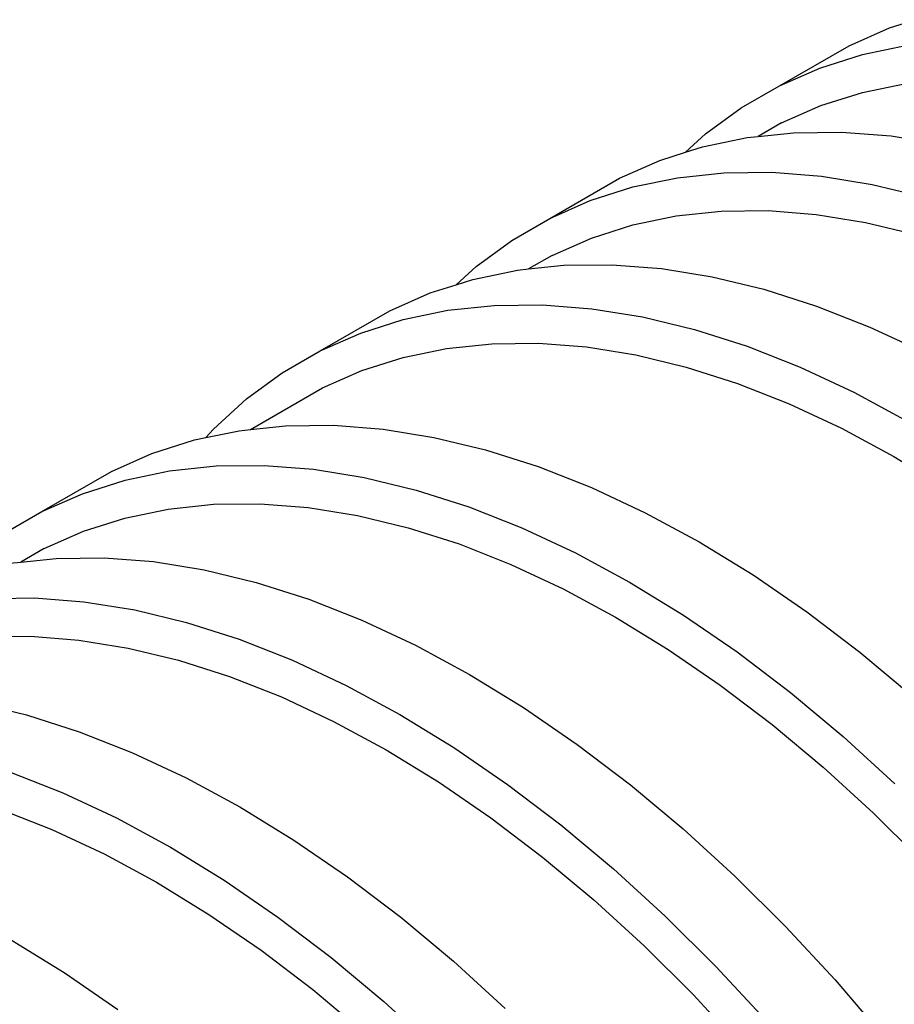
# Model space of a CAD drawing. Extents: x -18027 to -11651, y 1687 to 5059.
# Tile 117 of 170: x -13819 to -13730, y 2875 to 2975. Entities that reach past the tile are written whole.
import ezdxf

# ---------------------------------------------------------------- set-up
doc = ezdxf.new("R2010")
doc.units = 0
doc.header["$MEASUREMENT"] = 0
doc.layers.get('0').update_dxf_attribs({"linetype": 'CONTINUOUS'})
doc.layers.add('TANK', color=2, linetype='CONTINUOUS')

# ---------------------------------------------------------------- blocks, each defined once
blk = doc.blocks.new('12-14 TANKS')
for p, q in [((-89.08, 54.701), (-87.024, 55.607)), ((-87.024, 55.607), (-85.714, 56.024)), ((-92.615, 52.66), (-89.08, 54.701)), ((-88.395, 54.255), (-86.128, 54.725)), ((-90.56, 53.566), (-88.395, 54.255)), ((-92.615, 52.66), (-90.56, 53.566)), ((-94.553, 51.541), (-92.615, 52.66)), ((-88.4, 52.327), (-86.196, 52.784)), ((-90.506, 51.657), (-88.4, 52.327)), ((-92.506, 50.776), (-90.506, 51.657)), ((-96.365, 50.214), (-94.553, 51.541)), ((-92.506, 50.776), (-93.694, 50.09)), ((-97.382, 49.288), (-96.365, 50.214)), ((-94.26, 50.03), (-93.694, 50.09)), ((-93.694, 50.09), (-91.901, 50.279)), ((-91.901, 50.279), (-89.46, 50.306)), ((-89.46, 50.306), (-86.945, 50.111)), ((-86.945, 50.111), (-84.367, 49.694)), ((-97.382, 49.288), (-96.526, 49.56)), ((-96.526, 49.56), (-94.26, 50.03)), ((-98.692, 48.871), (-97.382, 49.288)), ((-100.747, 47.965), (-98.692, 48.871)), ((-97.796, 47.989), (-95.437, 48.238)), ((-95.437, 48.238), (-92.995, 48.265)), ((-92.995, 48.265), (-90.48, 48.07)), ((-90.48, 48.07), (-87.902, 47.653)), ((-104.283, 45.924), (-100.747, 47.965)), ((-100.062, 47.519), (-97.796, 47.989)), ((-87.902, 47.653), (-85.271, 47.016)), ((-102.227, 46.83), (-100.062, 47.519)), ((-104.283, 45.924), (-102.227, 46.83)), ((-100.068, 45.591), (-97.863, 46.048)), ((-97.863, 46.048), (-95.569, 46.29)), ((-95.569, 46.29), (-93.194, 46.317)), ((-93.194, 46.317), (-90.748, 46.127)), ((-90.748, 46.127), (-88.241, 45.721)), ((-106.22, 44.805), (-104.283, 45.924)), ((-102.174, 44.921), (-100.068, 45.591)), ((-88.241, 45.721), (-85.681, 45.102)), ((-108.033, 43.478), (-106.22, 44.805)), ((-104.173, 44.04), (-102.174, 44.921)), ((-104.173, 44.04), (-105.361, 43.354)), ((-103.569, 43.543), (-101.127, 43.57)), ((-101.127, 43.57), (-98.612, 43.375)), ((-109.049, 42.552), (-108.033, 43.478)), ((-108.194, 42.824), (-105.927, 43.294)), ((-105.927, 43.294), (-105.361, 43.354)), ((-105.361, 43.354), (-103.569, 43.543)), ((-98.612, 43.375), (-96.034, 42.958)), ((-110.359, 42.135), (-109.049, 42.552)), ((-109.049, 42.552), (-108.194, 42.824)), ((-96.034, 42.958), (-93.402, 42.321)), ((-112.414, 41.229), (-110.359, 42.135)), ((-93.402, 42.321), (-90.728, 41.468)), ((-115.95, 39.188), (-112.414, 41.229)), ((-111.729, 40.783), (-109.463, 41.253)), ((-109.463, 41.253), (-107.104, 41.502)), ((-107.104, 41.502), (-104.663, 41.529)), ((-104.663, 41.529), (-102.148, 41.333)), ((-102.148, 41.333), (-99.569, 40.917)), ((-90.728, 41.468), (-88.022, 40.4)), ((-113.894, 40.094), (-111.729, 40.783)), ((-99.569, 40.917), (-96.938, 40.28)), ((-115.95, 39.188), (-113.894, 40.094)), ((-96.938, 40.28), (-94.264, 39.426)), ((-88.022, 40.4), (-85.294, 39.123)), ((-109.531, 39.312), (-107.236, 39.554)), ((-107.236, 39.554), (-104.862, 39.58)), ((-104.862, 39.58), (-102.416, 39.39)), ((-117.888, 38.069), (-115.95, 39.188)), ((-111.735, 38.855), (-109.531, 39.312)), ((-102.416, 39.39), (-99.908, 38.985)), ((-94.264, 39.426), (-91.557, 38.359)), ((-113.841, 38.185), (-111.735, 38.855)), ((-99.908, 38.985), (-97.348, 38.366)), ((-119.7, 36.742), (-117.888, 38.069)), ((-115.84, 37.304), (-113.841, 38.185)), ((-97.348, 38.366), (-94.747, 37.536)), ((-91.557, 38.359), (-88.829, 37.082)), ((-119.503, 35.189), (-115.84, 37.304)), ((-94.747, 37.536), (-92.115, 36.497)), ((-88.829, 37.082), (-86.09, 35.6)), ((-121.379, 35.211), (-119.7, 36.742)), ((-92.115, 36.497), (-89.461, 35.255)), ((-121.766, 34.777), (-121.379, 35.211)), ((-121.766, 34.777), (-120.069, 35.129)), ((-120.069, 35.129), (-119.503, 35.189)), ((-119.503, 35.189), (-117.711, 35.378)), ((-117.711, 35.378), (-115.269, 35.405)), ((-115.269, 35.405), (-112.754, 35.21)), ((-112.754, 35.21), (-110.176, 34.793)), ((-89.461, 35.255), (-86.797, 33.814)), ((-124.501, 33.97), (-122.336, 34.659)), ((-122.336, 34.659), (-121.766, 34.777)), ((-110.176, 34.793), (-107.545, 34.156)), ((-107.545, 34.156), (-104.87, 33.303)), ((-126.557, 33.064), (-124.501, 33.97)), ((-86.797, 33.814), (-84.133, 32.179)), ((-130.092, 31.023), (-126.557, 33.064)), ((-125.871, 32.618), (-123.605, 33.088)), ((-123.605, 33.088), (-121.246, 33.337)), ((-121.246, 33.337), (-118.805, 33.364)), ((-118.805, 33.364), (-116.29, 33.168)), ((-116.29, 33.168), (-113.712, 32.752)), ((-104.87, 33.303), (-102.164, 32.235)), ((-128.037, 31.929), (-125.871, 32.618)), ((-113.712, 32.752), (-111.08, 32.115)), ((-111.08, 32.115), (-108.406, 31.261)), ((-102.164, 32.235), (-99.436, 30.958)), ((-130.092, 31.023), (-128.037, 31.929)), ((-125.877, 30.69), (-123.673, 31.147)), ((-123.673, 31.147), (-121.379, 31.389)), ((-121.379, 31.389), (-119.004, 31.415)), ((-119.004, 31.415), (-116.558, 31.226)), ((-116.558, 31.226), (-114.05, 30.82)), ((-108.406, 31.261), (-105.699, 30.194)), ((-132.03, 29.904), (-130.092, 31.023)), ((-127.983, 30.02), (-125.877, 30.69)), ((-114.05, 30.82), (-111.491, 30.201)), ((-99.436, 30.958), (-96.697, 29.476)), ((-111.491, 30.201), (-108.889, 29.371)), ((-105.699, 30.194), (-102.971, 28.917)), ((-129.982, 29.139), (-127.983, 30.02)), ((-129.982, 29.139), (-131.17, 28.453)), ((-108.889, 29.371), (-106.257, 28.332)), ((-96.697, 29.476), (-93.958, 27.795)), ((-131.17, 28.453), (-129.378, 28.642)), ((-129.378, 28.642), (-126.936, 28.669)), ((-126.936, 28.669), (-124.422, 28.474)), ((-102.971, 28.917), (-100.232, 27.435)), ((-131.737, 28.393), (-131.17, 28.453)), ((-124.422, 28.474), (-121.843, 28.057)), ((-121.843, 28.057), (-119.212, 27.42)), ((-106.257, 28.332), (-103.603, 27.09)), ((-93.958, 27.795), (-91.23, 25.922)), ((-119.212, 27.42), (-116.538, 26.567)), ((-103.603, 27.09), (-100.939, 25.649)), ((-100.232, 27.435), (-97.493, 25.754)), ((-132.914, 26.601), (-130.472, 26.628)), ((-130.472, 26.628), (-127.957, 26.432)), ((-116.538, 26.567), (-113.831, 25.499)), ((-127.957, 26.432), (-125.379, 26.016)), ((-125.379, 26.016), (-122.747, 25.379)), ((-100.939, 25.649), (-98.276, 24.014)), ((-97.493, 25.754), (-94.765, 23.881)), ((-91.23, 25.922), (-88.523, 23.865)), ((-122.747, 25.379), (-120.073, 24.525)), ((-113.831, 25.499), (-111.103, 24.222)), ((-133.046, 24.653), (-130.671, 24.679)), ((-130.671, 24.679), (-128.225, 24.489)), ((-120.073, 24.525), (-117.367, 23.458)), ((-128.225, 24.489), (-125.717, 24.084)), ((-125.717, 24.084), (-123.158, 23.465)), ((-111.103, 24.222), (-108.364, 22.74)), ((-98.276, 24.014), (-95.622, 22.192)), ((-94.765, 23.881), (-92.059, 21.824)), ((-88.523, 23.865), (-85.849, 21.631)), ((-123.158, 23.465), (-120.557, 22.635)), ((-117.367, 23.458), (-114.639, 22.18)), ((-120.557, 22.635), (-117.924, 21.596)), ((-108.364, 22.74), (-105.625, 21.059)), ((-114.639, 22.18), (-111.9, 20.699)), ((-95.622, 22.192), (-92.99, 20.191)), ((-117.924, 21.596), (-115.271, 20.354)), ((-92.059, 21.824), (-89.385, 19.589)), ((-133.511, 21.321), (-130.879, 20.684)), ((-105.625, 21.059), (-102.897, 19.186)), ((-130.879, 20.684), (-128.205, 19.831)), ((-111.9, 20.699), (-109.161, 19.018)), ((-115.271, 20.354), (-112.607, 18.912)), ((-92.99, 20.191), (-90.388, 18.018)), ((-128.205, 19.831), (-125.498, 18.763)), ((-89.385, 19.589), (-86.753, 17.187)), ((-102.897, 19.186), (-100.191, 17.129)), ((-125.498, 18.763), (-122.77, 17.486)), ((-112.607, 18.912), (-109.943, 17.278)), ((-109.161, 19.018), (-106.433, 17.145)), ((-131.74, 17.789), (-129.034, 16.722)), ((-90.388, 18.018), (-87.829, 15.682)), ((-122.77, 17.486), (-120.031, 16.004)), ((-109.943, 17.278), (-107.289, 15.456)), ((-106.433, 17.145), (-103.726, 15.087)), ((-100.191, 17.129), (-97.516, 14.894)), ((-129.034, 16.722), (-126.306, 15.444)), ((-132.224, 15.899), (-129.591, 14.86)), ((-120.031, 16.004), (-117.292, 14.323)), ((-87.829, 15.682), (-85.321, 13.191)), ((-126.306, 15.444), (-123.567, 13.962)), ((-107.289, 15.456), (-104.657, 13.455)), ((-103.726, 15.087), (-101.052, 12.853)), ((-129.591, 14.86), (-126.938, 13.618)), ((-97.516, 14.894), (-94.885, 12.492)), ((-117.292, 14.323), (-114.564, 12.45)), ((-126.938, 13.618), (-124.274, 12.176)), ((-123.567, 13.962), (-120.828, 12.282)), ((-104.657, 13.455), (-102.056, 11.282)), ((-101.052, 12.853), (-98.42, 10.451)), ((-124.274, 12.176), (-121.61, 10.542)), ((-120.828, 12.282), (-118.1, 10.409)), ((-114.564, 12.45), (-111.858, 10.393)), ((-94.885, 12.492), (-92.307, 9.932)), ((-102.056, 11.282), (-99.496, 8.945)), ((-121.61, 10.542), (-118.957, 8.72)), ((-118.1, 10.409), (-115.393, 8.351)), ((-111.858, 10.393), (-109.184, 8.158)), ((-98.42, 10.451), (-95.842, 7.891)), ((-92.307, 9.932), (-89.792, 7.223)), ((-131.699, 9.268), (-128.96, 7.587)), ((-118.957, 8.72), (-116.324, 6.719)), ((-99.496, 8.945), (-96.989, 6.455)), ((-115.393, 8.351), (-112.719, 6.117)), ((-109.184, 8.158), (-106.552, 5.756)), ((-128.96, 7.587), (-126.232, 5.714)), ((-95.842, 7.891), (-93.327, 5.182)), ((-89.792, 7.223), (-87.35, 4.377)), ((-116.324, 6.719), (-113.723, 4.546)), ((-112.719, 6.117), (-110.088, 3.715)), ((-96.989, 6.455), (-94.542, 3.821))]:
    blk.add_line(p, q)

msp = doc.modelspace()

# ---------------------------------------------------------------- block references
at = {"layer": 'TANK', "xscale": 2, "yscale": 2, "zscale": 2}
msp.add_blockref('12-14 TANKS', (-13556.74, 2862.67), dxfattribs=at)

doc.saveas('drawing.dxf')
